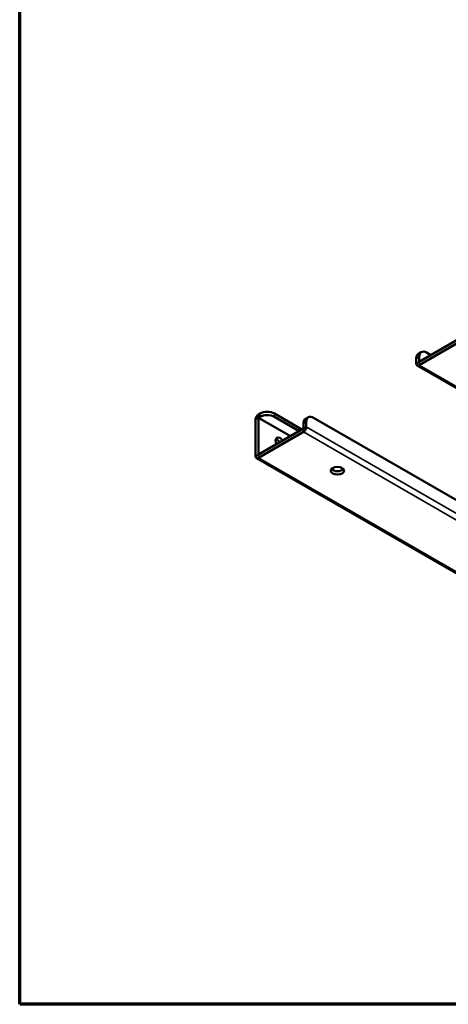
# Model space of a CAD drawing. Header units: millimetres. Extents: x 38 to 2514, y 38 to 1622.
# Tile 1 of 244: x 38 to 248, y 38 to 520. Entities that reach past the tile are written whole.
import ezdxf

# ---------------------------------------------------------------- set-up
doc = ezdxf.new("R2010")
doc.units = ezdxf.units.MM
doc.header["$LTSCALE"] = 7.692308
for name, color, linetype, lineweight in [('Border (ISO)', 7, 'Continuous', 70), ('Visible (ISO)', 7, 'Continuous', 50), ('Visible Narrow (ISO)', 7, 'Continuous', 35)]:
    doc.layers.add(name, color=color, linetype=linetype, lineweight=lineweight)

# ---------------------------------------------------------------- blocks, each defined once
blk = doc.blocks.new('Borders Chauvet_A')
at = {"layer": 'Border (ISO)'}
for p, q in [((5, 5), (5, 210.9)), ((274.4, 5), (5, 5))]:
    blk.add_line(p, q, dxfattribs=at)

msp = doc.modelspace()

# ---------------------------------------------------------------- linework, layer by layer
at = {"layer": 'Visible (ISO)'}
for p, q in [((233.638, 352.636), (255.558, 365.292)), ((233.638, 351.003), (255.558, 363.659)), ((234.673, 357.375), (233.259, 356.558)), ((237.173, 357.127), (239.294, 355.902)), ((232.223, 351.82), (232.223, 354.269)), ((233.638, 352.636), (233.638, 355.086)), ((380.205, 265.706), (232.638, 350.904)), ((153.735, 306.504), (153.735, 324.467)), ((155.149, 326.917), (155.856, 327.325)), ((155.149, 325.284), (155.856, 325.692)), ((155.149, 307.321), (155.149, 325.284)), ((170.705, 316.302), (155.149, 325.284)), ((162.927, 327.325), (176.362, 319.568)), ((162.927, 325.692), (174.948, 318.752)), ((178.105, 324.715), (179.519, 325.531)), ((178.483, 323.242), (178.483, 320.793)), ((323.393, 243.661), (182.019, 325.284)), ((155.149, 307.321), (177.069, 319.976)), ((155.149, 305.688), (177.069, 318.343)), ((177.069, 322.426), (177.069, 319.976)), ((308.207, 216.643), (154.149, 305.589))]:
    msp.add_line(p, q, dxfattribs=at)
for centre, major_axis, start_param, end_param in [((235.759, 352.228), (-2.5, 4.33), 0, 0.7853982), ((237.173, 353.044), (-2.5, 4.33), 5.4977871, 7.0685835), ((233.638, 352.636), (-1, -1.732), 5.4977871, 7.0685835), ((159.391, 325.284), (5, 0), 0.7853982, 2.3561945), ((155.149, 325.284), (-1, -1.732), 3.9269908, 5.4977871), ((159.391, 323.651), (-5, 0), 3.9269908, 5.4977871), ((180.605, 320.385), (-2.5, 4.33), 0, 0.7853982), ((182.019, 321.201), (-2.5, 4.33), 5.4977871, 7.0685835), ((177.069, 319.976), (-1, -1.732), 0.7853982, 2.3561945), ((165.755, 312.628), (-1.625, 2.815), 4.9317145, 7.6346561), ((164.341, 311.811), (-1.625, 2.815), 4.9317145, 5.8329886), ((155.149, 307.321), (-1, -1.732), 5.4977871, 7.0685835), ((193.686, 300.993), (-3.25, 0), 0.4501967, 2.691396)]:
    msp.add_ellipse(centre, major_axis=major_axis, ratio=0.5773503, start_param=start_param, end_param=end_param, dxfattribs=at)
msp.add_ellipse((193.686, 299.36), major_axis=(3.25, 0), ratio=0.5773503, dxfattribs=at)
at = {"layer": 'Visible Narrow (ISO)'}
for p, q in [((233.638, 355.086), (232.223, 354.269)), ((232.223, 351.82), (233.638, 352.636)), ((233.638, 351.003), (233.638, 352.636)), ((381.376, 265.706), (233.638, 351.003)), ((153.735, 324.467), (155.149, 325.284)), ((155.149, 326.917), (155.149, 325.284)), ((155.856, 325.692), (155.856, 327.325)), ((162.927, 325.692), (162.927, 327.325)), ((177.069, 322.426), (178.483, 323.242)), ((178.483, 320.793), (177.069, 319.976)), ((177.069, 318.343), (177.069, 319.976)), ((177.069, 318.343), (318.963, 236.421)), ((178.483, 320.793), (321.015, 238.502)), ((153.735, 306.504), (155.149, 307.321)), ((155.149, 305.688), (155.149, 307.321)), ((308.332, 217.247), (155.149, 305.688))]:
    msp.add_line(p, q, dxfattribs=at)

# ---------------------------------------------------------------- block references
at = {"xscale": 7.692307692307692, "yscale": 7.692307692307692, "zscale": 7.692307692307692}
msp.add_blockref('Borders Chauvet_A', (0, 0), dxfattribs=at)

doc.saveas('drawing.dxf')
